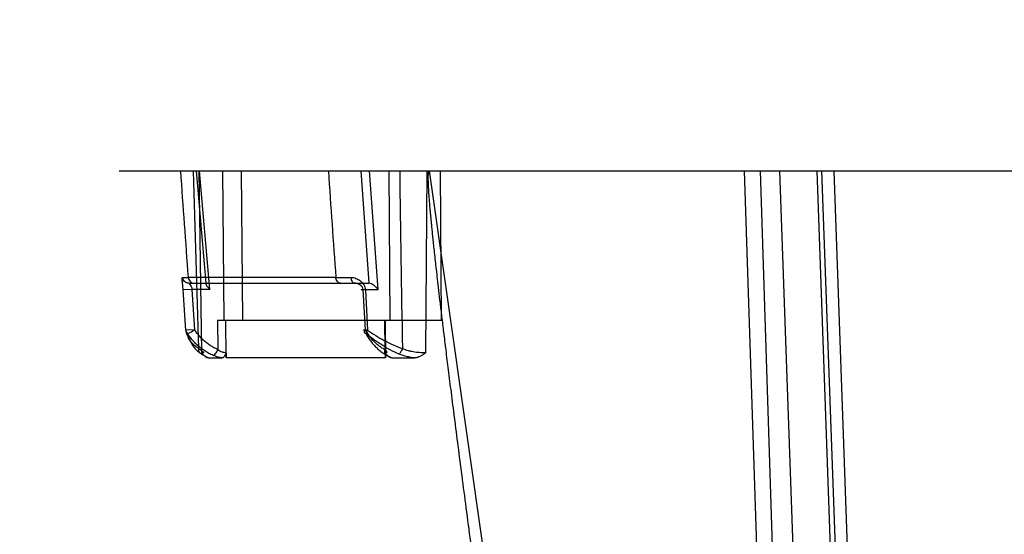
# Model space of a CAD drawing. Header units: millimetres. Extents: x 0 to 297, y 0 to 210.
# Tile 203 of 256: x 55.539 to 56.17, y 160.977 to 161.307. Entities that reach past the tile are written whole.
import ezdxf

# ---------------------------------------------------------------- set-up
doc = ezdxf.new("R2010")
doc.units = ezdxf.units.MM
doc.header["$LTSCALE"] = 16.335
doc.layers.get('0').update_dxf_attribs({"linetype": 'CONTINUOUS'})
doc.layers.add('AXES_REF', color=7, linetype='CONTINUOUS')
doc.layers.add('INTFCLR_144815', color=7, linetype='CONTINUOUS')

msp = doc.modelspace()

# ---------------------------------------------------------------- linework, layer by layer
at = {"color": 7, "linetype": 'Continuous'}
for radius in [7.75666, 7.756, 7.70633]:
    msp.add_circle((57.5224, 154.5393), radius, dxfattribs=at)
msp.add_arc((57.5224, 154.5393), 7.68, 278.277129, 261.722871, dxfattribs=at)
at = {"layer": 'AXES_REF', "color": 9, "linetype": 'Continuous'}
msp.add_circle((57.5224, 154.5393), 7.07561, dxfattribs=at)
at = {"layer": 'INTFCLR_144815', "color": 6, "linetype": 'Continuous'}
for p, q in [((55.60243, 161.21008), (57.00992, 161.21008)), ((55.65084, 161.1082), (55.64912, 161.13408)), ((55.76046, 161.1082), (55.75903, 161.13408)), ((55.80931, 161.11408), (55.66551, 161.11408)), ((55.65959, 161.09008), (55.66834, 161.09008)), ((55.67095, 161.09337), (55.67098, 161.09008)), ((55.67101, 161.09008), (55.67098, 161.09008)), ((55.77329, 161.09008), (55.77324, 161.09008)), ((55.77329, 161.09008), (55.77327, 161.09337)), ((55.77736, 161.09008), (55.79183, 161.09008))]:
    msp.add_line(p, q, dxfattribs=at)
at = {"layer": 'INTFCLR_144815', "color": 9, "linetype": 'Continuous'}
for p, q in [((55.65823, 161.13808), (55.65202, 161.21008)), ((55.65551, 161.09337), (55.6537, 161.21008)), ((55.66052, 161.13408), (55.65396, 161.21008)), ((55.66874, 161.21008), (55.6695, 161.11408)), ((55.68068, 161.21008), (55.68144, 161.11408)), ((55.75738, 161.21008), (55.76256, 161.13808)), ((55.76852, 161.13408), (55.76306, 161.21008)), ((55.77536, 161.21008), (55.77599, 161.11408)), ((55.79989, 161.21008), (55.79904, 161.09337)), ((55.80124, 161.21008), (55.94632, 160.19573)), ((55.80931, 161.11408), (55.80867, 161.21008)), ((56.00337, 161.21008), (56.02408, 160.58702)), ((56.01369, 161.21008), (56.03376, 160.58723)), ((56.02618, 161.21008), (56.04796, 160.58618)), ((56.05018, 161.21008), (56.07193, 160.58702)), ((56.07599, 160.58594), (56.05339, 161.21008)), ((56.06106, 161.21008), (56.08314, 160.58696)), ((55.64304, 161.14177), (55.64678, 161.14174)), ((55.74142, 161.14174), (55.64678, 161.14174)), ((55.64912, 161.13408), (55.64346, 161.13382)), ((55.64518, 161.10795), (55.64346, 161.13382)), ((55.64699, 161.13808), (55.76257, 161.13808)), ((55.66052, 161.13408), (55.64912, 161.13408)), ((55.75903, 161.13408), (55.76852, 161.13408)), ((55.76042, 161.13382), (55.7618, 161.10795)), ((55.66551, 161.11408), (55.66566, 161.09549)), ((55.67101, 161.09008), (55.67082, 161.11408)), ((55.77268, 161.11408), (55.7728, 161.09549)), ((55.77309, 161.11408), (55.77324, 161.09008)), ((55.65084, 161.1082), (55.64518, 161.10795)), ((55.76063, 161.10588), (55.7618, 161.10795)), ((55.65529, 161.09256), (55.65959, 161.09008)), ((55.77324, 161.09008), (55.67101, 161.09008)), ((55.77434, 161.09176), (55.77736, 161.09008))]:
    msp.add_line(p, q, dxfattribs=at)
for centre, radius, start, end in [((40.94001, 160.11612), 14.74249, 3.98925, 4.255525), ((10.85147, 159.74867), 44.82235, 1.722695, 1.86843), ((65.88338, 161.88793), 10.16937, 183.821948, 184.207914), ((84.49771, 161.5904), 28.71784, 180.758821, 180.986196), ((55.73356, 164.80481), 3.66308, 270.12301, 270.27481)]:
    msp.add_arc(centre, radius, start, end, dxfattribs=at)
at = {"layer": 'INTFCLR_144815', "color": 7, "linetype": 'Continuous'}
msp.add_open_spline([(55.80124, 161.21008), (55.80084, 161.21009), (55.8007, 161.20878), (55.80057, 161.20768), (55.80054, 161.20624), (55.80054, 161.20488), (55.80057, 161.20346), (55.80062, 161.20199), (55.80069, 161.2003), (55.80078, 161.19868), (55.80088, 161.19711), (55.80097, 161.19577), (55.80106, 161.19437), (55.80117, 161.1929), (55.8013, 161.19124), (55.80145, 161.18935), (55.80163, 161.1873), (55.80182, 161.18507), (55.80204, 161.18264), (55.80229, 161.17999), (55.80257, 161.17711), (55.80288, 161.17391), (55.80324, 161.17038), (55.80364, 161.16653), (55.80408, 161.16232), (55.8046, 161.15754), (55.80518, 161.15233), (55.80581, 161.14664), (55.80653, 161.14036), (55.80736, 161.13317), (55.8083, 161.12518), (55.80938, 161.11622), (55.81059, 161.10619), (55.81199, 161.09474), (55.81359, 161.0819), (55.81541, 161.0674), (55.81748, 161.05113), (55.81977, 161.03332), (55.82227, 161.014), (55.82495, 160.9935), (55.82782, 160.97168), (55.83084, 160.94886), (55.83401, 160.9251), (55.83729, 160.90054), (55.84073, 160.87499), (55.84434, 160.84829), (55.84809, 160.82062), (55.85194, 160.79235), (55.85587, 160.76358), (55.85992, 160.73407), (55.86413, 160.70337), (55.86701, 160.6825), (55.86849, 160.67181)], degree=3, knots=[0, 0, 0, 0, 0.002242, 0.004713, 0.007222, 0.009877, 0.01234, 0.015074, 0.01796, 0.021717, 0.024021, 0.026673, 0.029118, 0.031775, 0.034829, 0.03835, 0.042267, 0.046195, 0.050712, 0.055765, 0.060871, 0.066743, 0.07352, 0.080496, 0.088103, 0.096906, 0.107119, 0.117037, 0.128555, 0.142042, 0.157048, 0.173017, 0.191969, 0.212866, 0.23675, 0.263501, 0.29363, 0.327414, 0.362757, 0.401323, 0.441648, 0.484404, 0.528554, 0.574146, 0.621373, 0.671033, 0.723069, 0.775717, 0.828743, 0.88355, 0.940365, 1, 1, 1, 1], dxfattribs=at)
at = {"layer": 'INTFCLR_144815', "color": 9, "linetype": 'Continuous'}
for points, knots in [([(55.64346, 161.13382), (55.64342, 161.13437), (55.64334, 161.13542), (55.64317, 161.13694), (55.643, 161.13828), (55.64284, 161.13974), (55.64268, 161.14065), (55.64282, 161.14178), (55.64304, 161.14177)], [0, 0, 0, 0, 0.203568, 0.395558, 0.5671, 0.713905, 0.919793, 1, 1, 1, 1]), ([(55.64699, 161.13808), (55.64652, 161.13808), (55.64552, 161.13826), (55.64422, 161.13907), (55.64333, 161.14032), (55.64307, 161.1413), (55.64304, 161.14177)], [0, 0, 0, 0, 0.240119, 0.498612, 0.757936, 1, 1, 1, 1]), ([(55.64678, 161.14174), (55.64682, 161.14127), (55.64705, 161.14031), (55.64785, 161.13908), (55.64902, 161.13826), (55.64993, 161.13808), (55.65036, 161.13808)], [0, 0, 0, 0, 0.253144, 0.517095, 0.770491, 1, 1, 1, 1]), ([(55.74448, 161.13808), (55.74411, 161.13808), (55.74331, 161.13827), (55.74231, 161.13911), (55.74164, 161.14034), (55.74145, 161.14127), (55.74142, 161.14174)], [0, 0, 0, 0, 0.212514, 0.458629, 0.730258, 1, 1, 1, 1]), ([(55.75113, 161.14177), (55.75166, 161.14178), (55.75274, 161.14167), (55.75433, 161.14123), (55.75585, 161.14052), (55.75726, 161.13957), (55.7585, 161.13839), (55.75982, 161.13659), (55.76036, 161.13492), (55.76042, 161.13382)], [0, 0, 0, 0, 0.11989, 0.243617, 0.369457, 0.497233, 0.624296, 0.751606, 1, 1, 1, 1]), ([(55.75113, 161.14177), (55.75114, 161.14131), (55.75127, 161.14039), (55.75173, 161.139), (55.75263, 161.13808), (55.75322, 161.13808)], [0, 0, 0, 0, 0.310046, 0.605159, 1, 1, 1, 1]), ([(55.64699, 161.13808), (55.64712, 161.13808), (55.64744, 161.13771), (55.64797, 161.13709), (55.64869, 161.13583), (55.64903, 161.13475), (55.64912, 161.13408)], [0, 0, 0, 0, 0.087034, 0.268384, 0.562314, 1, 1, 1, 1]), ([(55.75903, 161.13408), (55.7589, 161.13526), (55.75693, 161.13732), (55.7545, 161.13808), (55.75322, 161.13808)], [0, 0, 0, 0, 0.48044, 1, 1, 1, 1]), ([(55.76042, 161.13382), (55.76028, 161.13382), (55.76, 161.13381), (55.75916, 161.13378), (55.7566, 161.13374), (55.75857, 161.13403), (55.75903, 161.13408)], [0, 0, 0, 0, 0.100974, 0.202508, 0.666322, 1, 1, 1, 1]), ([(55.65356, 161.09613), (55.65297, 161.09647), (55.65183, 161.09721), (55.64983, 161.09887), (55.64779, 161.10123), (55.64608, 161.10447), (55.64541, 161.10678), (55.64518, 161.10795)], [0, 0, 0, 0, 0.138706, 0.271331, 0.520672, 0.759735, 1, 1, 1, 1]), ([(55.64619, 161.10588), (55.64656, 161.10589), (55.64732, 161.10612), (55.64838, 161.1066), (55.64957, 161.10728), (55.65038, 161.10784), (55.65084, 161.1082)], [0, 0, 0, 0, 0.214528, 0.441135, 0.664932, 1, 1, 1, 1]), ([(55.7618, 161.10795), (55.76123, 161.10793), (55.76047, 161.10787), (55.75957, 161.10795), (55.75926, 161.10789), (55.75903, 161.10803), (55.75948, 161.10807), (55.75979, 161.10814), (55.76023, 161.10818), (55.76046, 161.1082)], [0, 0, 0, 0, 0.42047, 0.561779, 0.643917, 0.663477, 0.715646, 0.83044, 1, 1, 1, 1]), ([(55.76046, 161.1082), (55.76013, 161.10791), (55.75915, 161.10724), (55.76009, 161.10587), (55.76063, 161.10588)], [0, 0, 0, 0, 0.445951, 1, 1, 1, 1]), ([(55.7728, 161.09549), (55.77209, 161.09585), (55.77069, 161.09666), (55.76869, 161.09809), (55.76679, 161.09974), (55.765, 161.10158), (55.76334, 161.10362), (55.76181, 161.10583), (55.76089, 161.1074), (55.76046, 161.1082)], [0, 0, 0, 0, 0.13333, 0.269479, 0.4089, 0.551747, 0.697958, 0.847397, 1, 1, 1, 1]), ([(55.7618, 161.10795), (55.7635, 161.10675), (55.76611, 161.10501), (55.76972, 161.10284), (55.77342, 161.10078), (55.77818, 161.09842), (55.78213, 161.09683), (55.78413, 161.09613)], [0, 0, 0, 0, 0.246444, 0.371597, 0.497352, 0.748401, 1, 1, 1, 1]), ([(55.64619, 161.10588), (55.64649, 161.10457), (55.64729, 161.10199), (55.64918, 161.09837), (55.65113, 161.09597), (55.65265, 161.09453), (55.65377, 161.09359), (55.65467, 161.09295), (55.65529, 161.09256)], [0, 0, 0, 0, 0.24481, 0.487019, 0.735703, 0.800333, 0.865795, 1, 1, 1, 1]), ([(55.78208, 161.09256), (55.78013, 161.09336), (55.77631, 161.09517), (55.77173, 161.09783), (55.76818, 161.10015), (55.76473, 161.10259), (55.76225, 161.10454), (55.76063, 161.10588)], [0, 0, 0, 0, 0.24967, 0.500011, 0.625913, 0.751557, 1, 1, 1, 1]), ([(55.65529, 161.09256), (55.65482, 161.09268), (55.65386, 161.09331), (55.6534, 161.09478), (55.65348, 161.09574), (55.65356, 161.09613)], [0, 0, 0, 0, 0.339389, 0.725191, 1, 1, 1, 1]), ([(55.65356, 161.09613), (55.65392, 161.09584), (55.65456, 161.09534), (55.65554, 161.0946), (55.65619, 161.09418), (55.65705, 161.09332), (55.65591, 161.09337), (55.65551, 161.09337)], [0, 0, 0, 0, 0.261118, 0.469774, 0.678869, 0.770528, 1, 1, 1, 1]), ([(55.66266, 161.09176), (55.66309, 161.09176), (55.66389, 161.09237), (55.66487, 161.09365), (55.66541, 161.09477), (55.66566, 161.09549)], [0, 0, 0, 0, 0.260455, 0.540888, 1, 1, 1, 1]), ([(55.67095, 161.09337), (55.67053, 161.09338), (55.66975, 161.09351), (55.66789, 161.09399), (55.66653, 161.09475), (55.66566, 161.09549)], [0, 0, 0, 0, 0.218058, 0.406324, 1, 1, 1, 1]), ([(55.7728, 161.09549), (55.77267, 161.09504), (55.77252, 161.09415), (55.77267, 161.09289), (55.77334, 161.09195), (55.77403, 161.09176), (55.77434, 161.09176)], [0, 0, 0, 0, 0.29879, 0.574454, 0.800668, 1, 1, 1, 1]), ([(55.7728, 161.09549), (55.77297, 161.09531), (55.77339, 161.09488), (55.77383, 161.09436), (55.77432, 161.09375), (55.77386, 161.09332), (55.7735, 161.09338), (55.77327, 161.09337)], [0, 0, 0, 0, 0.227475, 0.526327, 0.68835, 0.792953, 1, 1, 1, 1]), ([(55.78413, 161.09613), (55.78398, 161.09572), (55.78358, 161.09477), (55.78293, 161.09357), (55.78238, 161.09275), (55.78208, 161.09256)], [0, 0, 0, 0, 0.311887, 0.743582, 1, 1, 1, 1]), ([(55.79904, 161.09337), (55.79855, 161.09337), (55.7975, 161.09338), (55.79584, 161.09345), (55.79402, 161.09358), (55.79209, 161.0938), (55.79009, 161.09413), (55.78738, 161.09477), (55.78539, 161.0955), (55.78413, 161.09613)], [0, 0, 0, 0, 0.09567, 0.206219, 0.326337, 0.454366, 0.586803, 0.723851, 1, 1, 1, 1]), ([(55.66834, 161.09008), (55.66751, 161.09024), (55.66612, 161.09055), (55.66423, 161.09114), (55.66317, 161.09154), (55.66266, 161.09176)], [0, 0, 0, 0, 0.428424, 0.719466, 1, 1, 1, 1]), ([(55.79183, 161.09008), (55.79123, 161.09016), (55.79018, 161.09032), (55.78869, 161.09059), (55.786, 161.09118), (55.78378, 161.09186), (55.78208, 161.09256)], [0, 0, 0, 0, 0.180066, 0.315025, 0.452252, 1, 1, 1, 1])]:
    msp.add_open_spline(points, degree=3, knots=knots, dxfattribs=at)
at = {"layer": 'INTFCLR_144815', "color": 6, "linetype": 'Continuous'}
for points, knots in [([(55.65822, 161.13808), (55.65787, 161.13808), (55.65809, 161.13676), (55.65906, 161.13578), (55.6599, 161.1347), (55.66052, 161.13408)], [0, 0, 0, 0, 0.218177, 0.457953, 1, 1, 1, 1]), ([(55.76852, 161.13408), (55.76807, 161.13462), (55.76714, 161.13558), (55.76571, 161.13674), (55.76424, 161.13764), (55.76318, 161.13808), (55.76257, 161.13808)], [0, 0, 0, 0, 0.287666, 0.549559, 0.752042, 1, 1, 1, 1]), ([(55.66566, 161.09549), (55.66481, 161.09585), (55.66314, 161.09665), (55.66074, 161.09808), (55.65846, 161.09972), (55.65631, 161.10157), (55.65431, 161.1036), (55.65247, 161.10581), (55.65136, 161.10739), (55.65084, 161.1082)], [0, 0, 0, 0, 0.139665, 0.280192, 0.421876, 0.564774, 0.708801, 0.853867, 1, 1, 1, 1]), ([(55.66266, 161.09176), (55.66174, 161.09215), (55.65991, 161.09303), (55.65727, 161.09459), (55.65473, 161.0964), (55.65233, 161.09846), (55.65008, 161.10074), (55.64801, 161.10321), (55.64677, 161.10497), (55.64619, 161.10588)], [0, 0, 0, 0, 0.136685, 0.275993, 0.417006, 0.561409, 0.70654, 0.852647, 1, 1, 1, 1]), ([(55.76063, 161.10588), (55.76113, 161.10497), (55.76215, 161.10322), (55.76385, 161.10077), (55.76569, 161.09852), (55.76766, 161.09648), (55.76976, 161.09466), (55.77198, 161.09307), (55.77354, 161.09217), (55.77434, 161.09176)], [0, 0, 0, 0, 0.156022, 0.303695, 0.448127, 0.591149, 0.729129, 0.865341, 1, 1, 1, 1]), ([(55.65959, 161.09008), (55.65915, 161.09008), (55.65821, 161.09043), (55.65686, 161.09163), (55.65602, 161.09271), (55.65551, 161.09337)], [0, 0, 0, 0, 0.240772, 0.530899, 1, 1, 1, 1]), ([(55.67095, 161.09337), (55.67095, 161.09299), (55.67045, 161.09229), (55.6699, 161.09105), (55.669, 161.09008), (55.66834, 161.09008)], [0, 0, 0, 0, 0.264447, 0.544818, 1, 1, 1, 1]), ([(55.77736, 161.09008), (55.77695, 161.09008), (55.77611, 161.09029), (55.77508, 161.091), (55.77421, 161.09205), (55.77327, 161.09276), (55.77327, 161.09337)], [0, 0, 0, 0, 0.225522, 0.464018, 0.662772, 1, 1, 1, 1]), ([(55.79904, 161.09337), (55.79869, 161.09312), (55.79802, 161.09263), (55.79681, 161.09182), (55.7955, 161.09106), (55.79379, 161.09032), (55.79256, 161.09008), (55.79183, 161.09008)], [0, 0, 0, 0, 0.162651, 0.306692, 0.543338, 0.726287, 1, 1, 1, 1])]:
    msp.add_open_spline(points, degree=3, knots=knots, dxfattribs=at)
at = {"layer": 'INTFCLR_144815', "color": 9, "linetype": 'Continuous'}
msp.add_open_spline([(55.64518, 161.10795), (55.64517, 161.10718), (55.64559, 161.10637), (55.64619, 161.10588)], degree=3, dxfattribs=at)

doc.saveas('drawing.dxf')
